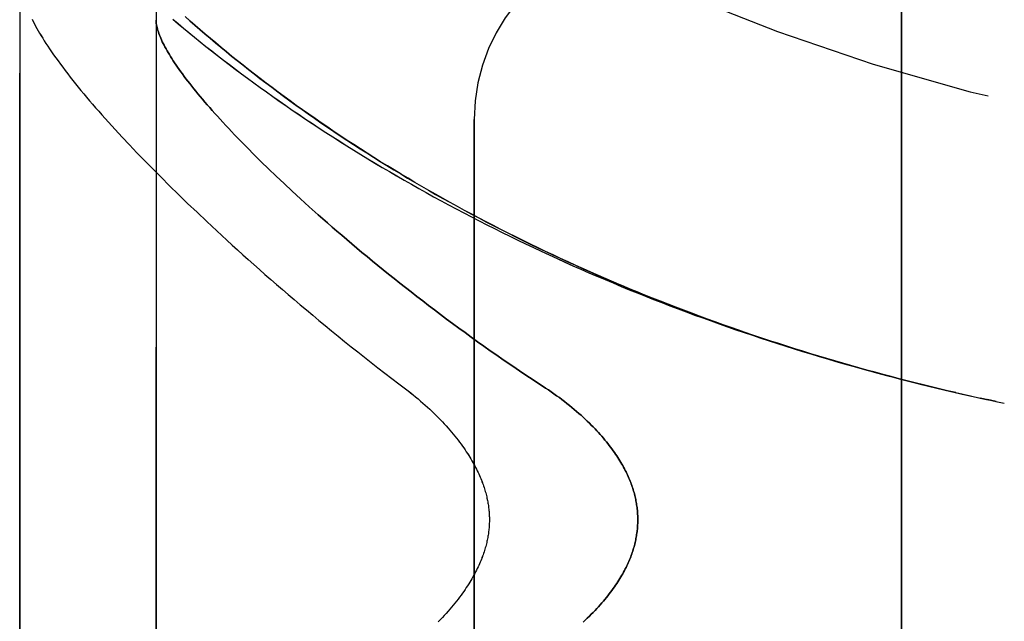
# Model space of a CAD drawing. Header units: inches. Extents: x 0 to 283, y 0 to 183.
# Tile 14 of 256: x 31.344 to 32.698, y 78.557 to 79.384. Entities that reach past the tile are written whole.
import ezdxf

# ---------------------------------------------------------------- set-up
doc = ezdxf.new("R2010")
doc.units = ezdxf.units.IN
doc.header["$LTSCALE"] = 15.583333
doc.header["$MEASUREMENT"] = 0
doc.linetypes.add('HIDDEN', pattern=[0.2, 0.1, -0.1])
doc.layers.add('LEFTHAND_DOOR_ASSEMBLY', color=7, linetype='CONTINUOUS')
doc.layers.add('RIGHTHAND_DOOR_ASSEMBLY', color=7, linetype='CONTINUOUS')

msp = doc.modelspace()

# ---------------------------------------------------------------- linework, layer by layer
at = {"layer": 'LEFTHAND_DOOR_ASSEMBLY', "color": 8, "linetype": 'HIDDEN'}
for p, q in [((31.5312, 77.3757), (31.5312, 80.0182)), ((31.3437, 77.752), (31.3437, 79.642)), ((32.5562, 77.897), (32.5562, 79.497)), ((31.9687, 78.147), (31.9687, 79.247)), ((31.4846, 79.2226), (31.4946, 79.212)), ((31.4946, 79.212), (31.505, 79.2012)), ((31.6479, 79.2169), (31.6569, 79.2078)), ((31.505, 79.2012), (31.5157, 79.1901)), ((31.6569, 79.2078), (31.6662, 79.1984)), ((31.6662, 79.1984), (31.6759, 79.1888)), ((31.5157, 79.1901), (31.5267, 79.1789)), ((31.6759, 79.1888), (31.686, 79.1791)), ((31.5267, 79.1789), (31.5381, 79.1674)), ((31.686, 79.1791), (31.6964, 79.169)), ((31.6964, 79.169), (31.7072, 79.1588)), ((31.5381, 79.1674), (31.5499, 79.1557)), ((31.5499, 79.1557), (31.5621, 79.1438)), ((31.7072, 79.1588), (31.7184, 79.1484)), ((31.5621, 79.1438), (31.5746, 79.1316)), ((31.7184, 79.1484), (31.73, 79.1378)), ((31.5746, 79.1316), (31.5876, 79.1193)), ((31.73, 79.1378), (31.7419, 79.127)), ((31.5876, 79.1193), (31.6009, 79.1067)), ((31.7419, 79.127), (31.7542, 79.116)), ((31.6009, 79.1067), (31.6146, 79.0939)), ((32.6398, 78.8696), (32.6532, 78.8666)), ((32.6514, 78.867), (32.6643, 78.8641)), ((32.663, 78.8644), (32.6746, 78.8619)), ((32.6755, 78.8617), (32.6643, 78.8641)), ((32.6866, 78.8593), (32.6746, 78.8619)), ((32.6862, 78.8594), (32.6977, 78.857))]:
    msp.add_line(p, q, dxfattribs=at)
for points in [[(32.6309, 78.8717), (32.6198, 78.8742), (32.6087, 78.8769), (32.5976, 78.8796), (32.5865, 78.8823), (32.5753, 78.885), (32.5642, 78.8879), (32.5531, 78.8907), (32.542, 78.8936), (32.5309, 78.8965), (32.5199, 78.8995), (32.5088, 78.9026), (32.4977, 78.9056), (32.4866, 78.9088), (32.4756, 78.9119), (32.4645, 78.9151), (32.4535, 78.9184), (32.4425, 78.9217), (32.4315, 78.925), (32.4205, 78.9284), (32.4095, 78.9319), (32.3985, 78.9353), (32.3875, 78.9389), (32.3765, 78.9424), (32.3656, 78.946), (32.3547, 78.9497), (32.3437, 78.9534), (32.3328, 78.9572), (32.3219, 78.9609), (32.3111, 78.9648), (32.3002, 78.9687), (32.2894, 78.9726), (32.2786, 78.9766), (32.2678, 78.9806), (32.257, 78.9847), (32.2462, 78.9888), (32.2355, 78.993), (32.2247, 78.9972), (32.214, 79.0014), (32.2033, 79.0057), (32.1927, 79.01), (32.182, 79.0144), (32.1714, 79.0189), (32.1608, 79.0233), (32.1503, 79.0279), (32.1397, 79.0324), (32.1292, 79.037), (32.1188, 79.0417), (32.1083, 79.0464), (32.0979, 79.0511), (32.0875, 79.0559), (32.0771, 79.0608), (32.0668, 79.0656), (32.0565, 79.0705), (32.0462, 79.0755), (32.036, 79.0805), (32.0258, 79.0856), (32.0156, 79.0906), (32.0055, 79.0958), (31.9954, 79.101), (31.9854, 79.1062), (31.9754, 79.1114), (31.9654, 79.1167), (31.9555, 79.122), (31.9456, 79.1274), (31.9357, 79.1328), (31.9259, 79.1383), (31.9162, 79.1438), (31.9065, 79.1493), (31.8968, 79.1549), (31.8872, 79.1605), (31.8777, 79.1661), (31.8682, 79.1718), (31.8587, 79.1775), (31.8493, 79.1832), (31.84, 79.1889), (31.8307, 79.1947), (31.8214, 79.2006), (31.8123, 79.2064), (31.8032, 79.2123), (31.7941, 79.2182), (31.7851, 79.2241), (31.7762, 79.2301), (31.7673, 79.2361), (31.7585, 79.2421), (31.7498, 79.2481), (31.7412, 79.2541), (31.7326, 79.2602), (31.7241, 79.2663), (31.7156, 79.2724), (31.7073, 79.2785), (31.699, 79.2846), (31.6908, 79.2907), (31.6826, 79.2968), (31.6746, 79.303), (31.6666, 79.3091), (31.6587, 79.3152), (31.651, 79.3214), (31.6432, 79.3275), (31.6356, 79.3336), (31.6281, 79.3398), (31.6207, 79.3459), (31.6133, 79.352), (31.6061, 79.3581), (31.5989, 79.3641), (31.5919, 79.3702), (31.5851, 79.3761), (31.5783, 79.382), (31.5718, 79.3878)], [(31.3607, 79.3846), (31.3623, 79.3815), (31.3639, 79.3784), (31.3656, 79.3752), (31.3673, 79.372), (31.3692, 79.3688), (31.3711, 79.3654), (31.3732, 79.362), (31.3753, 79.3586), (31.3775, 79.355), (31.3798, 79.3514), (31.3823, 79.3476), (31.3848, 79.3438), (31.3875, 79.3398), (31.3904, 79.3358), (31.3933, 79.3316), (31.3964, 79.3273), (31.3996, 79.323), (31.4029, 79.3186), (31.4062, 79.3141), (31.4097, 79.3097), (31.4132, 79.3052), (31.4168, 79.3006), (31.4204, 79.2961), (31.4241, 79.2915), (31.4279, 79.2869), (31.4318, 79.2822), (31.4358, 79.2775), (31.4398, 79.2727), (31.4439, 79.2679), (31.4481, 79.2631), (31.4524, 79.2582), (31.4567, 79.2533), (31.4612, 79.2483), (31.4657, 79.2433), (31.4703, 79.2382), (31.475, 79.2331), (31.4846, 79.2226)], [(31.5312, 79.3835), (31.5312, 79.3832), (31.5312, 79.3829), (31.5312, 79.3826), (31.5313, 79.3822), (31.5313, 79.3818), (31.5313, 79.3814), (31.5314, 79.3809), (31.5314, 79.3804)], [(31.5314, 79.3804), (31.5316, 79.3787), (31.5319, 79.3769), (31.5322, 79.375), (31.5327, 79.3731), (31.5332, 79.3712), (31.5337, 79.3692), (31.5344, 79.3671), (31.5351, 79.365), (31.5359, 79.3629), (31.5367, 79.3607), (31.5377, 79.3585), (31.5387, 79.3562), (31.5398, 79.3538), (31.5409, 79.3514), (31.5422, 79.349), (31.5435, 79.3465), (31.5449, 79.344), (31.5463, 79.3414), (31.5479, 79.3387), (31.5495, 79.336), (31.5512, 79.3333), (31.5529, 79.3305), (31.5548, 79.3276), (31.5567, 79.3247), (31.5587, 79.3217), (31.5608, 79.3187), (31.5629, 79.3157), (31.5652, 79.3125), (31.5675, 79.3094), (31.5699, 79.3061), (31.5723, 79.3029), (31.5749, 79.2995), (31.5775, 79.2962), (31.5803, 79.2927), (31.5831, 79.2892), (31.5859, 79.2857), (31.5889, 79.2821), (31.5919, 79.2784), (31.5951, 79.2747), (31.5983, 79.2709), (31.6016, 79.2671), (31.605, 79.2632), (31.6084, 79.2593), (31.612, 79.2553), (31.6156, 79.2513), (31.6194, 79.2472), (31.6232, 79.243), (31.6271, 79.2388), (31.6311, 79.2345), (31.6351, 79.2302), (31.6393, 79.2258), (31.6479, 79.2169)], [(31.5542, 79.3847), (31.5615, 79.3786), (31.569, 79.3724), (31.5765, 79.3662), (31.5842, 79.3599), (31.5919, 79.3537), (31.5997, 79.3474), (31.6076, 79.3412), (31.6156, 79.3349), (31.6238, 79.3286), (31.6319, 79.3224), (31.6402, 79.3161), (31.6486, 79.3098), (31.6571, 79.3035), (31.6656, 79.2973), (31.6742, 79.291), (31.683, 79.2847), (31.6918, 79.2785), (31.7006, 79.2723), (31.7096, 79.266), (31.7186, 79.2598), (31.7277, 79.2536), (31.7369, 79.2474), (31.7461, 79.2413), (31.7554, 79.2351), (31.7648, 79.229), (31.7743, 79.2229), (31.7838, 79.2169), (31.7934, 79.2108), (31.803, 79.2048), (31.8127, 79.1988), (31.8225, 79.1929), (31.8323, 79.1869), (31.8422, 79.181), (31.8521, 79.1752), (31.8621, 79.1694), (31.8722, 79.1636), (31.8823, 79.1578), (31.8924, 79.1521), (31.9026, 79.1464), (31.9129, 79.1407), (31.9232, 79.1351), (31.9335, 79.1295), (31.9439, 79.124), (31.9544, 79.1185), (31.9648, 79.113), (31.9754, 79.1076), (31.9859, 79.1022), (31.9965, 79.0969), (32.0072, 79.0916), (32.0178, 79.0864), (32.0286, 79.0812), (32.0393, 79.076), (32.0501, 79.0709), (32.0609, 79.0658), (32.0717, 79.0608), (32.0826, 79.0558), (32.0935, 79.0509), (32.1045, 79.046), (32.1155, 79.0411), (32.1265, 79.0363), (32.1375, 79.0316), (32.1486, 79.0269), (32.1596, 79.0222), (32.1707, 79.0176), (32.1819, 79.013), (32.193, 79.0085), (32.2042, 79.0041), (32.2154, 78.9996), (32.2266, 78.9953), (32.2379, 78.9909), (32.2492, 78.9866), (32.2604, 78.9824), (32.2717, 78.9782), (32.2831, 78.9741), (32.2944, 78.97), (32.3058, 78.966), (32.3171, 78.962), (32.3285, 78.958), (32.3399, 78.9541), (32.3513, 78.9503), (32.3628, 78.9465), (32.3742, 78.9427), (32.3857, 78.939), (32.3971, 78.9354), (32.4086, 78.9318), (32.4201, 78.9282), (32.4316, 78.9247), (32.4431, 78.9212), (32.4546, 78.9178), (32.4662, 78.9144), (32.4777, 78.9111), (32.4893, 78.9078), (32.5008, 78.9046), (32.5124, 78.9014), (32.5239, 78.8983), (32.5355, 78.8952), (32.5471, 78.8922), (32.5587, 78.8892), (32.5702, 78.8863), (32.5818, 78.8834), (32.5934, 78.8805), (32.605, 78.8777), (32.6166, 78.875), (32.6282, 78.8723), (32.6421, 78.8691)], [(31.7542, 79.116), (31.7605, 79.1104), (31.7669, 79.1048), (31.7734, 79.0991), (31.78, 79.0934), (31.7867, 79.0877), (31.7935, 79.0819), (31.8003, 79.0761), (31.8073, 79.0702), (31.8144, 79.0643), (31.8215, 79.0584), (31.8288, 79.0524), (31.8361, 79.0464), (31.8435, 79.0404), (31.851, 79.0343), (31.8586, 79.0282), (31.8663, 79.0221), (31.8741, 79.016), (31.8819, 79.0099), (31.8899, 79.0037), (31.8979, 78.9975), (31.906, 78.9913), (31.9141, 78.9851), (31.9224, 78.9789), (31.9307, 78.9726), (31.9391, 78.9664), (31.9476, 78.9602), (31.9561, 78.954), (31.9647, 78.9477), (31.9734, 78.9415), (31.9822, 78.9353), (31.9909, 78.9291), (31.9998, 78.9229), (32.0087, 78.9168), (32.0176, 78.9106), (32.0266, 78.9045), (32.0357, 78.8985), (32.0447, 78.8924), (32.0539, 78.8864)], [(31.6146, 79.0939), (31.6216, 79.0875), (31.6287, 79.081), (31.6359, 79.0744), (31.6431, 79.0678), (31.6505, 79.0611), (31.658, 79.0544), (31.6656, 79.0477), (31.6733, 79.0409), (31.681, 79.034), (31.6889, 79.0272), (31.6969, 79.0203), (31.7049, 79.0133), (31.7131, 79.0063), (31.7213, 78.9993), (31.7296, 78.9922), (31.738, 78.9851), (31.7466, 78.978), (31.7552, 78.9708), (31.7639, 78.9636), (31.7726, 78.9564), (31.7815, 78.9492), (31.7905, 78.942), (31.7995, 78.9347), (31.8086, 78.9274), (31.8178, 78.9201), (31.8271, 78.9128), (31.8364, 78.9055), (31.8459, 78.8982), (31.8553, 78.8909), (31.8649, 78.8836)], [(32.0539, 78.8864), (32.0669, 78.8779), (32.0708, 78.8753), (32.0746, 78.8726), (32.0784, 78.87), (32.0821, 78.8673), (32.0858, 78.8647), (32.0893, 78.862), (32.0929, 78.8593), (32.0963, 78.8566), (32.0997, 78.8539), (32.1031, 78.8512), (32.1063, 78.8485), (32.1095, 78.8458), (32.1126, 78.8431), (32.1156, 78.8404), (32.1186, 78.8377), (32.1215, 78.835), (32.1243, 78.8323), (32.1271, 78.8296), (32.1298, 78.827), (32.1323, 78.8244), (32.1349, 78.8217), (32.1373, 78.8192), (32.1397, 78.8166), (32.142, 78.814), (32.1442, 78.8115), (32.1464, 78.8089), (32.1485, 78.8064), (32.1506, 78.8039), (32.1526, 78.8015), (32.1545, 78.799), (32.1563, 78.7966), (32.1581, 78.7942), (32.1598, 78.7918), (32.1615, 78.7894), (32.1631, 78.7871), (32.1647, 78.7848), (32.1662, 78.7825), (32.1676, 78.7802), (32.169, 78.7779), (32.1704, 78.7757), (32.1717, 78.7734), (32.1729, 78.7712), (32.1742, 78.7691), (32.1753, 78.7669), (32.1764, 78.7647), (32.1775, 78.7626), (32.1785, 78.7605), (32.1795, 78.7584), (32.1805, 78.7563), (32.1814, 78.7542), (32.1822, 78.7522), (32.1831, 78.7501), (32.1839, 78.7481), (32.1846, 78.7461), (32.1853, 78.7441), (32.186, 78.7421), (32.1867, 78.7402), (32.1873, 78.7382), (32.1879, 78.7362), (32.1885, 78.7343), (32.189, 78.7324), (32.1895, 78.7304), (32.1899, 78.7285), (32.1904, 78.7266), (32.1908, 78.7247), (32.1912, 78.7229), (32.1915, 78.721), (32.1918, 78.7191), (32.1921, 78.7172), (32.1924, 78.7154), (32.1927, 78.7135), (32.1929, 78.7117), (32.1931, 78.7098), (32.1932, 78.708), (32.1934, 78.7061), (32.1935, 78.7043), (32.1936, 78.7025), (32.1936, 78.7006), (32.1937, 78.6988), (32.1937, 78.697), (32.1937, 78.6952), (32.1936, 78.6933), (32.1936, 78.6915), (32.1935, 78.6897), (32.1934, 78.6878), (32.1932, 78.686), (32.1931, 78.6841), (32.1929, 78.6823), (32.1927, 78.6805), (32.1924, 78.6786), (32.1921, 78.6767), (32.1918, 78.6749), (32.1915, 78.673), (32.1912, 78.6711), (32.1908, 78.6692), (32.1904, 78.6673), (32.1899, 78.6654), (32.1895, 78.6635), (32.189, 78.6616), (32.1885, 78.6597), (32.1879, 78.6577), (32.1873, 78.6558), (32.1867, 78.6538), (32.186, 78.6518), (32.1853, 78.6499), (32.1846, 78.6479), (32.1839, 78.6459), (32.1831, 78.6438), (32.1822, 78.6418), (32.1814, 78.6397), (32.1805, 78.6377), (32.1795, 78.6356), (32.1785, 78.6335), (32.1775, 78.6314), (32.1764, 78.6292), (32.1753, 78.6271), (32.1742, 78.6249), (32.1729, 78.6227), (32.1717, 78.6205), (32.1704, 78.6183), (32.169, 78.6161), (32.1676, 78.6138), (32.1662, 78.6115), (32.1647, 78.6092), (32.1631, 78.6069), (32.1615, 78.6045), (32.1598, 78.6022), (32.1581, 78.5998), (32.1563, 78.5974), (32.1545, 78.5949), (32.1526, 78.5925), (32.1506, 78.59), (32.1485, 78.5875), (32.1464, 78.585), (32.1442, 78.5825), (32.142, 78.58), (32.1397, 78.5774), (32.1373, 78.5748), (32.1349, 78.5722), (32.1323, 78.5696), (32.1298, 78.567), (32.1271, 78.5643), (32.1243, 78.5617), (32.1215, 78.559), (32.1186, 78.5563)], [(31.8649, 78.8836), (31.8779, 78.8738), (31.8814, 78.8711), (31.8848, 78.8684), (31.8882, 78.8656), (31.8915, 78.8628), (31.8949, 78.86), (31.8981, 78.8572), (31.9013, 78.8544), (31.9045, 78.8515), (31.9076, 78.8487), (31.9107, 78.8458), (31.9137, 78.8429), (31.9166, 78.84), (31.9194, 78.8372), (31.9222, 78.8343), (31.925, 78.8314), (31.9276, 78.8286), (31.9302, 78.8257), (31.9328, 78.8229), (31.9352, 78.8201), (31.9376, 78.8173), (31.94, 78.8145), (31.9422, 78.8117), (31.9444, 78.809), (31.9466, 78.8062), (31.9486, 78.8035), (31.9506, 78.8009), (31.9525, 78.7982), (31.9544, 78.7956), (31.9562, 78.793), (31.9579, 78.7904), (31.9596, 78.7879), (31.9612, 78.7853), (31.9627, 78.7829), (31.9642, 78.7804), (31.9656, 78.778), (31.967, 78.7756), (31.9683, 78.7733), (31.9695, 78.771), (31.9707, 78.7687), (31.9719, 78.7664), (31.973, 78.7642), (31.974, 78.762), (31.9751, 78.7598), (31.976, 78.7576), (31.9769, 78.7555), (31.9778, 78.7534), (31.9787, 78.7513), (31.9795, 78.7493), (31.9802, 78.7473), (31.9809, 78.7453), (31.9816, 78.7433), (31.9823, 78.7414), (31.9829, 78.7395), (31.9835, 78.7376), (31.984, 78.7357), (31.9845, 78.7339), (31.985, 78.732), (31.9855, 78.7302), (31.9859, 78.7285), (31.9863, 78.7267), (31.9867, 78.7249), (31.987, 78.7232), (31.9873, 78.7215), (31.9877, 78.7198), (31.9879, 78.7181), (31.9882, 78.7164), (31.9884, 78.7148), (31.9886, 78.7131), (31.9888, 78.7115), (31.989, 78.7098), (31.9891, 78.7082), (31.9893, 78.7066), (31.9894, 78.705), (31.9894, 78.7034), (31.9895, 78.7018), (31.9896, 78.7002), (31.9896, 78.6986), (31.9896, 78.697), (31.9896, 78.6954), (31.9896, 78.6938), (31.9895, 78.6922), (31.9894, 78.6906), (31.9894, 78.689), (31.9893, 78.6874), (31.9891, 78.6857), (31.989, 78.6841), (31.9888, 78.6825), (31.9886, 78.6808), (31.9884, 78.6792), (31.9882, 78.6775), (31.9879, 78.6759), (31.9876, 78.6742), (31.9873, 78.6725), (31.987, 78.6708), (31.9867, 78.669), (31.9863, 78.6673), (31.9859, 78.6655), (31.9855, 78.6637), (31.985, 78.6619), (31.9845, 78.6601), (31.984, 78.6582), (31.9835, 78.6564), (31.9829, 78.6545), (31.9823, 78.6526), (31.9816, 78.6506), (31.9809, 78.6487), (31.9802, 78.6467), (31.9794, 78.6447), (31.9787, 78.6426), (31.9778, 78.6406), (31.9769, 78.6385), (31.976, 78.6363), (31.9751, 78.6342), (31.974, 78.632), (31.973, 78.6298), (31.9719, 78.6276), (31.9707, 78.6253), (31.9695, 78.623), (31.9683, 78.6207), (31.9669, 78.6183), (31.9656, 78.6159), (31.9642, 78.6135), (31.9627, 78.6111), (31.9612, 78.6086), (31.9596, 78.6061), (31.9579, 78.6036), (31.9562, 78.601), (31.9544, 78.5984), (31.9525, 78.5958), (31.9506, 78.5931), (31.9486, 78.5904), (31.9465, 78.5877), (31.9444, 78.585), (31.9422, 78.5822), (31.94, 78.5795), (31.9376, 78.5767), (31.9352, 78.5739), (31.9328, 78.5711), (31.9302, 78.5682), (31.9276, 78.5654), (31.925, 78.5625), (31.9222, 78.5597), (31.9194, 78.5568)]]:
    msp.add_lwpolyline(points, dxfattribs=at)
for centre, radius, start, end in [((33.3437, 81.9721), 2.7751, 223.8884, 270), ((32.2187, 79.247), 0.25, 90, 180)]:
    msp.add_arc(centre, radius, start, end, dxfattribs=at)
at = {"layer": 'RIGHTHAND_DOOR_ASSEMBLY', "color": 8, "linetype": 'HIDDEN'}
for p, q in [((31.5312, 80.0182), (31.5312, 77.3757)), ((31.3437, 79.642), (31.3437, 77.752)), ((32.5562, 79.497), (32.5562, 77.897)), ((31.9687, 79.247), (31.9687, 78.147)), ((31.4846, 79.2226), (31.4946, 79.212)), ((31.4946, 79.212), (31.505, 79.2012)), ((31.6569, 79.2078), (31.6479, 79.2169)), ((31.505, 79.2012), (31.5156, 79.1901)), ((31.6662, 79.1984), (31.6569, 79.2078)), ((31.6759, 79.1888), (31.6662, 79.1984)), ((31.5156, 79.1901), (31.5267, 79.1789)), ((31.686, 79.1791), (31.6759, 79.1888)), ((31.5267, 79.1789), (31.5381, 79.1674)), ((31.6964, 79.169), (31.686, 79.1791)), ((31.7072, 79.1588), (31.6964, 79.169)), ((31.5381, 79.1674), (31.5499, 79.1557)), ((31.5499, 79.1557), (31.5621, 79.1438)), ((31.7184, 79.1484), (31.7072, 79.1588)), ((31.5621, 79.1438), (31.5746, 79.1316)), ((31.73, 79.1378), (31.7184, 79.1484)), ((31.5746, 79.1316), (31.5876, 79.1193)), ((31.7419, 79.127), (31.73, 79.1378)), ((31.5876, 79.1193), (31.6009, 79.1067)), ((31.7542, 79.116), (31.7419, 79.127)), ((31.6009, 79.1067), (31.6146, 79.094)), ((32.642, 78.8691), (32.663, 78.8644)), ((32.663, 78.8644), (32.6746, 78.8619)), ((32.6746, 78.8619), (32.6866, 78.8593)), ((32.6862, 78.8594), (32.6977, 78.857))]:
    msp.add_line(p, q, dxfattribs=at)
for points in [[(31.5714, 79.3882), (31.5779, 79.3824), (31.5846, 79.3765), (31.5914, 79.3706), (31.5984, 79.3646), (31.6056, 79.3585), (31.6128, 79.3524), (31.6202, 79.3463), (31.6276, 79.3402), (31.6351, 79.3341), (31.6427, 79.3279), (31.6504, 79.3218), (31.6582, 79.3156), (31.6661, 79.3095), (31.6741, 79.3034), (31.6821, 79.2972), (31.6903, 79.2911), (31.6985, 79.285), (31.7067, 79.2788), (31.7151, 79.2727), (31.7236, 79.2666), (31.7321, 79.2606), (31.7406, 79.2545), (31.7493, 79.2485), (31.758, 79.2424), (31.7668, 79.2364), (31.7757, 79.2304), (31.7846, 79.2245), (31.7936, 79.2185), (31.8027, 79.2126), (31.8118, 79.2067), (31.821, 79.2009), (31.8302, 79.195), (31.8395, 79.1892), (31.8488, 79.1835), (31.8582, 79.1777), (31.8677, 79.172), (31.8772, 79.1664), (31.8868, 79.1607), (31.8964, 79.1551), (31.906, 79.1496), (31.9157, 79.144), (31.9255, 79.1385), (31.9353, 79.1331), (31.9451, 79.1277), (31.955, 79.1223), (31.965, 79.1169), (31.9749, 79.1116), (31.9849, 79.1064), (31.995, 79.1012), (32.0051, 79.096), (32.0152, 79.0909), (32.0254, 79.0858), (32.0356, 79.0807), (32.0458, 79.0757), (32.0561, 79.0707), (32.0664, 79.0658), (32.0767, 79.0609), (32.0871, 79.0561), (32.0975, 79.0513), (32.1079, 79.0466), (32.1184, 79.0418), (32.1289, 79.0372), (32.1394, 79.0326), (32.1499, 79.028), (32.1605, 79.0235), (32.1711, 79.019), (32.1817, 79.0146), (32.1924, 79.0102), (32.203, 79.0058), (32.2137, 79.0015), (32.2244, 78.9973), (32.2352, 78.9931), (32.2459, 78.9889), (32.2567, 78.9848), (32.2675, 78.9807), (32.2783, 78.9767), (32.2891, 78.9727), (32.3, 78.9688), (32.3108, 78.9649), (32.3217, 78.961), (32.3326, 78.9572), (32.3435, 78.9535), (32.3544, 78.9498), (32.3654, 78.9461), (32.3763, 78.9425), (32.3873, 78.9389), (32.3983, 78.9354), (32.4093, 78.9319), (32.4203, 78.9285), (32.4313, 78.9251), (32.4423, 78.9217), (32.4534, 78.9184), (32.4644, 78.9152), (32.4755, 78.912), (32.4865, 78.9088), (32.4976, 78.9057), (32.5087, 78.9026), (32.5197, 78.8996), (32.5308, 78.8966), (32.5419, 78.8936), (32.553, 78.8907), (32.5642, 78.8879), (32.5753, 78.8851), (32.5864, 78.8823), (32.5975, 78.8796), (32.6086, 78.8769), (32.6198, 78.8743), (32.6309, 78.8717), (32.6514, 78.867)], [(31.3607, 79.3846), (31.3623, 79.3815), (31.3639, 79.3784), (31.3656, 79.3753), (31.3673, 79.372), (31.3692, 79.3688), (31.3711, 79.3654), (31.3731, 79.3621), (31.3753, 79.3586), (31.3775, 79.355), (31.3798, 79.3514), (31.3823, 79.3476), (31.3848, 79.3438), (31.3875, 79.3398), (31.3904, 79.3358), (31.3933, 79.3316), (31.3964, 79.3273), (31.3996, 79.323), (31.4029, 79.3186), (31.4062, 79.3142), (31.4097, 79.3097), (31.4132, 79.3052), (31.4168, 79.3006), (31.4204, 79.2961), (31.4241, 79.2915), (31.4279, 79.2869), (31.4318, 79.2822), (31.4358, 79.2775), (31.4398, 79.2727), (31.4439, 79.2679), (31.4481, 79.2631), (31.4524, 79.2582), (31.4567, 79.2533), (31.4612, 79.2483), (31.4657, 79.2433), (31.4703, 79.2382), (31.475, 79.2331), (31.4846, 79.2226)], [(31.5314, 79.3804), (31.5314, 79.3809), (31.5313, 79.3814), (31.5313, 79.3818), (31.5313, 79.3822), (31.5312, 79.3826), (31.5312, 79.3829), (31.5312, 79.3832), (31.5312, 79.3835)], [(31.6479, 79.2169), (31.6393, 79.2258), (31.6351, 79.2302), (31.6311, 79.2345), (31.6271, 79.2388), (31.6232, 79.243), (31.6194, 79.2472), (31.6156, 79.2513), (31.612, 79.2553), (31.6084, 79.2593), (31.605, 79.2632), (31.6016, 79.2671), (31.5983, 79.2709), (31.5951, 79.2747), (31.5919, 79.2784), (31.5889, 79.2821), (31.5859, 79.2857), (31.5831, 79.2892), (31.5803, 79.2927), (31.5775, 79.2962), (31.5749, 79.2995), (31.5723, 79.3029), (31.5699, 79.3061), (31.5675, 79.3094), (31.5652, 79.3125), (31.5629, 79.3157), (31.5608, 79.3187), (31.5587, 79.3217), (31.5567, 79.3247), (31.5548, 79.3276), (31.5529, 79.3305), (31.5512, 79.3333), (31.5495, 79.336), (31.5479, 79.3387), (31.5463, 79.3414), (31.5449, 79.344), (31.5435, 79.3465), (31.5422, 79.349), (31.5409, 79.3514), (31.5398, 79.3538), (31.5387, 79.3562), (31.5377, 79.3585), (31.5367, 79.3607), (31.5359, 79.3629), (31.5351, 79.365), (31.5344, 79.3671), (31.5337, 79.3692), (31.5332, 79.3712), (31.5327, 79.3731), (31.5322, 79.375), (31.5319, 79.3769), (31.5316, 79.3787), (31.5314, 79.3804)], [(31.5542, 79.3847), (31.5616, 79.3785), (31.569, 79.3723), (31.5766, 79.3661), (31.5842, 79.3599), (31.5919, 79.3537), (31.5998, 79.3474), (31.6077, 79.3412), (31.6157, 79.3349), (31.6238, 79.3286), (31.632, 79.3223), (31.6403, 79.3161), (31.6486, 79.3098), (31.6571, 79.3035), (31.6657, 79.2972), (31.6743, 79.291), (31.683, 79.2847), (31.6918, 79.2785), (31.7007, 79.2722), (31.7096, 79.266), (31.7186, 79.2598), (31.7278, 79.2536), (31.7369, 79.2474), (31.7462, 79.2413), (31.7555, 79.2351), (31.7649, 79.229), (31.7743, 79.2229), (31.7838, 79.2168), (31.7934, 79.2108), (31.8031, 79.2048), (31.8128, 79.1988), (31.8225, 79.1928), (31.8324, 79.1869), (31.8422, 79.181), (31.8522, 79.1752), (31.8622, 79.1693), (31.8722, 79.1635), (31.8823, 79.1578), (31.8925, 79.152), (31.9027, 79.1464), (31.9129, 79.1407), (31.9232, 79.1351), (31.9336, 79.1295), (31.944, 79.124), (31.9544, 79.1185), (31.9649, 79.113), (31.9754, 79.1076), (31.986, 79.1022), (31.9966, 79.0969), (32.0072, 79.0916), (32.0179, 79.0864), (32.0286, 79.0812), (32.0393, 79.076), (32.0501, 79.0709), (32.0609, 79.0658), (32.0718, 79.0608), (32.0827, 79.0558), (32.0936, 79.0509), (32.1045, 79.046), (32.1155, 79.0411), (32.1265, 79.0363), (32.1375, 79.0316), (32.1486, 79.0269), (32.1597, 79.0222), (32.1708, 79.0176), (32.1819, 79.013), (32.1931, 79.0085), (32.2042, 79.004), (32.2154, 78.9996), (32.2267, 78.9952), (32.2379, 78.9909), (32.2492, 78.9866), (32.2605, 78.9824), (32.2718, 78.9782), (32.2831, 78.9741), (32.2944, 78.97), (32.3058, 78.9659), (32.3172, 78.962), (32.3285, 78.958), (32.3399, 78.9541), (32.3514, 78.9503), (32.3628, 78.9465), (32.3742, 78.9427), (32.3857, 78.939), (32.3972, 78.9354), (32.4086, 78.9317), (32.4201, 78.9282), (32.4316, 78.9247), (32.4431, 78.9212), (32.4547, 78.9178), (32.4662, 78.9144), (32.4777, 78.9111), (32.4893, 78.9078), (32.5008, 78.9046), (32.5124, 78.9014), (32.5239, 78.8983), (32.5355, 78.8952), (32.5471, 78.8922), (32.5587, 78.8892), (32.5703, 78.8862), (32.5818, 78.8834), (32.5934, 78.8805), (32.605, 78.8777), (32.6166, 78.875), (32.6282, 78.8723), (32.6398, 78.8696)], [(32.0539, 78.8864), (32.0447, 78.8924), (32.0357, 78.8985), (32.0266, 78.9045), (32.0176, 78.9106), (32.0087, 78.9168), (31.9998, 78.9229), (31.9909, 78.9291), (31.9822, 78.9353), (31.9734, 78.9415), (31.9647, 78.9477), (31.9561, 78.954), (31.9476, 78.9602), (31.9391, 78.9664), (31.9307, 78.9726), (31.9224, 78.9789), (31.9141, 78.9851), (31.906, 78.9913), (31.8979, 78.9975), (31.8899, 79.0037), (31.8819, 79.0099), (31.8741, 79.016), (31.8663, 79.0221), (31.8586, 79.0282), (31.851, 79.0343), (31.8435, 79.0404), (31.8361, 79.0464), (31.8288, 79.0524), (31.8215, 79.0584), (31.8144, 79.0643), (31.8073, 79.0702), (31.8003, 79.0761), (31.7935, 79.0819), (31.7867, 79.0877), (31.78, 79.0934), (31.7734, 79.0991), (31.7669, 79.1048), (31.7605, 79.1104), (31.7542, 79.116)], [(31.6146, 79.094), (31.6216, 79.0875), (31.6287, 79.081), (31.6359, 79.0744), (31.6431, 79.0678), (31.6505, 79.0611), (31.658, 79.0544), (31.6656, 79.0477), (31.6733, 79.0409), (31.681, 79.0341), (31.6889, 79.0272), (31.6968, 79.0203), (31.7049, 79.0133), (31.713, 79.0063), (31.7213, 78.9993), (31.7296, 78.9922), (31.738, 78.9851), (31.7466, 78.978), (31.7552, 78.9708), (31.7639, 78.9637), (31.7726, 78.9564), (31.7815, 78.9492), (31.7905, 78.942), (31.7995, 78.9347), (31.8086, 78.9274), (31.8178, 78.9201), (31.8271, 78.9129), (31.8364, 78.9056), (31.8458, 78.8983), (31.8553, 78.8909), (31.8649, 78.8836)], [(32.1186, 78.5563), (32.1215, 78.559), (32.1243, 78.5617), (32.1271, 78.5643), (32.1298, 78.567), (32.1323, 78.5696), (32.1349, 78.5722), (32.1373, 78.5748), (32.1397, 78.5774), (32.142, 78.58), (32.1442, 78.5825), (32.1464, 78.585), (32.1485, 78.5875), (32.1506, 78.59), (32.1526, 78.5925), (32.1545, 78.5949), (32.1563, 78.5974), (32.1581, 78.5998), (32.1598, 78.6022), (32.1615, 78.6045), (32.1631, 78.6069), (32.1647, 78.6092), (32.1662, 78.6115), (32.1676, 78.6138), (32.169, 78.6161), (32.1704, 78.6183), (32.1717, 78.6205), (32.1729, 78.6227), (32.1742, 78.6249), (32.1753, 78.6271), (32.1764, 78.6292), (32.1775, 78.6314), (32.1785, 78.6335), (32.1795, 78.6356), (32.1805, 78.6377), (32.1814, 78.6397), (32.1822, 78.6418), (32.1831, 78.6438), (32.1839, 78.6459), (32.1846, 78.6479), (32.1853, 78.6499), (32.186, 78.6518), (32.1867, 78.6538), (32.1873, 78.6558), (32.1879, 78.6577), (32.1885, 78.6597), (32.189, 78.6616), (32.1895, 78.6635), (32.1899, 78.6654), (32.1904, 78.6673), (32.1908, 78.6692), (32.1912, 78.6711), (32.1915, 78.673), (32.1918, 78.6749), (32.1921, 78.6767), (32.1924, 78.6786), (32.1927, 78.6805), (32.1929, 78.6823), (32.1931, 78.6841), (32.1932, 78.686), (32.1934, 78.6878), (32.1935, 78.6897), (32.1936, 78.6915), (32.1936, 78.6933), (32.1937, 78.6952), (32.1937, 78.697), (32.1937, 78.6988), (32.1936, 78.7006), (32.1936, 78.7025), (32.1935, 78.7043), (32.1934, 78.7061), (32.1932, 78.708), (32.1931, 78.7098), (32.1929, 78.7117), (32.1927, 78.7135), (32.1924, 78.7154), (32.1921, 78.7172), (32.1918, 78.7191), (32.1915, 78.721), (32.1912, 78.7229), (32.1908, 78.7247), (32.1904, 78.7266), (32.1899, 78.7285), (32.1895, 78.7304), (32.189, 78.7324), (32.1885, 78.7343), (32.1879, 78.7362), (32.1873, 78.7382), (32.1867, 78.7402), (32.186, 78.7421), (32.1853, 78.7441), (32.1846, 78.7461), (32.1839, 78.7481), (32.1831, 78.7501), (32.1822, 78.7522), (32.1814, 78.7542), (32.1805, 78.7563), (32.1795, 78.7584), (32.1785, 78.7605), (32.1775, 78.7626), (32.1764, 78.7647), (32.1753, 78.7669), (32.1742, 78.7691), (32.1729, 78.7712), (32.1717, 78.7734), (32.1704, 78.7757), (32.169, 78.7779), (32.1676, 78.7802), (32.1662, 78.7825), (32.1647, 78.7848), (32.1631, 78.7871), (32.1615, 78.7894), (32.1598, 78.7918), (32.1581, 78.7942), (32.1563, 78.7966), (32.1545, 78.799), (32.1526, 78.8015), (32.1506, 78.8039), (32.1485, 78.8064), (32.1464, 78.8089), (32.1442, 78.8115), (32.142, 78.814), (32.1397, 78.8166), (32.1373, 78.8192), (32.1349, 78.8217), (32.1323, 78.8244), (32.1298, 78.827), (32.1271, 78.8296), (32.1243, 78.8323), (32.1215, 78.835), (32.1186, 78.8377), (32.1156, 78.8404), (32.1126, 78.8431), (32.1095, 78.8458), (32.1063, 78.8485), (32.1031, 78.8512), (32.0997, 78.8539), (32.0963, 78.8566), (32.0929, 78.8593), (32.0893, 78.862), (32.0858, 78.8647), (32.0821, 78.8673), (32.0784, 78.87), (32.0746, 78.8726), (32.0708, 78.8753), (32.0669, 78.8779), (32.0539, 78.8864)], [(31.8649, 78.8836), (31.8779, 78.8738), (31.8813, 78.8711), (31.8848, 78.8684), (31.8882, 78.8656), (31.8915, 78.8628), (31.8949, 78.86), (31.8981, 78.8572), (31.9013, 78.8544), (31.9045, 78.8515), (31.9076, 78.8487), (31.9107, 78.8458), (31.9136, 78.8429), (31.9166, 78.84), (31.9194, 78.8372), (31.9222, 78.8343), (31.925, 78.8314), (31.9276, 78.8286), (31.9302, 78.8257), (31.9328, 78.8229), (31.9352, 78.8201), (31.9376, 78.8173), (31.94, 78.8145), (31.9422, 78.8117), (31.9444, 78.809), (31.9465, 78.8063), (31.9486, 78.8035), (31.9506, 78.8009), (31.9525, 78.7982), (31.9544, 78.7956), (31.9562, 78.793), (31.9579, 78.7904), (31.9596, 78.7879), (31.9612, 78.7854), (31.9627, 78.7829), (31.9642, 78.7804), (31.9656, 78.778), (31.9669, 78.7757), (31.9683, 78.7733), (31.9695, 78.771), (31.9707, 78.7687), (31.9719, 78.7664), (31.973, 78.7642), (31.974, 78.762), (31.9751, 78.7598), (31.976, 78.7576), (31.9769, 78.7555), (31.9778, 78.7534), (31.9787, 78.7513), (31.9794, 78.7493), (31.9802, 78.7473), (31.9809, 78.7453), (31.9816, 78.7433), (31.9823, 78.7414), (31.9829, 78.7395), (31.9835, 78.7376), (31.984, 78.7357), (31.9845, 78.7339), (31.985, 78.7321), (31.9855, 78.7303), (31.9859, 78.7285), (31.9863, 78.7267), (31.9867, 78.725), (31.987, 78.7232), (31.9873, 78.7215), (31.9876, 78.7198), (31.9879, 78.7181), (31.9882, 78.7164), (31.9884, 78.7148), (31.9886, 78.7131), (31.9888, 78.7115), (31.989, 78.7098), (31.9891, 78.7082), (31.9893, 78.7066), (31.9894, 78.705), (31.9894, 78.7034), (31.9895, 78.7018), (31.9896, 78.7002), (31.9896, 78.6986), (31.9896, 78.697), (31.9896, 78.6954), (31.9896, 78.6938), (31.9895, 78.6922), (31.9894, 78.6906), (31.9894, 78.689), (31.9893, 78.6874), (31.9891, 78.6858), (31.989, 78.6841), (31.9888, 78.6825), (31.9886, 78.6809), (31.9884, 78.6792), (31.9882, 78.6775), (31.9879, 78.6759), (31.9877, 78.6742), (31.9873, 78.6725), (31.987, 78.6708), (31.9867, 78.669), (31.9863, 78.6673), (31.9859, 78.6655), (31.9855, 78.6637), (31.985, 78.6619), (31.9845, 78.6601), (31.984, 78.6583), (31.9835, 78.6564), (31.9829, 78.6545), (31.9823, 78.6526), (31.9816, 78.6506), (31.9809, 78.6487), (31.9802, 78.6467), (31.9795, 78.6447), (31.9787, 78.6426), (31.9778, 78.6406), (31.9769, 78.6385), (31.976, 78.6364), (31.9751, 78.6342), (31.974, 78.632), (31.973, 78.6298), (31.9719, 78.6276), (31.9707, 78.6253), (31.9695, 78.623), (31.9683, 78.6207), (31.967, 78.6183), (31.9656, 78.6159), (31.9642, 78.6135), (31.9627, 78.6111), (31.9612, 78.6086), (31.9596, 78.6061), (31.9579, 78.6036), (31.9562, 78.601), (31.9544, 78.5984), (31.9525, 78.5958), (31.9506, 78.5931), (31.9486, 78.5904), (31.9466, 78.5877), (31.9444, 78.585), (31.9422, 78.5822), (31.94, 78.5795), (31.9376, 78.5767), (31.9352, 78.5739), (31.9328, 78.5711), (31.9302, 78.5682), (31.9276, 78.5654), (31.925, 78.5625), (31.9222, 78.5597), (31.9194, 78.5568)], [(32.6532, 78.8666), (32.6643, 78.8641), (32.6754, 78.8617)]]:
    msp.add_lwpolyline(points, dxfattribs=at)
for centre, radius, start, end in [((33.3437, 81.9721), 2.7751, 223.8884, 270), ((32.2187, 79.247), 0.25, 90, 180)]:
    msp.add_arc(centre, radius, start, end, dxfattribs=at)

doc.saveas('drawing.dxf')
